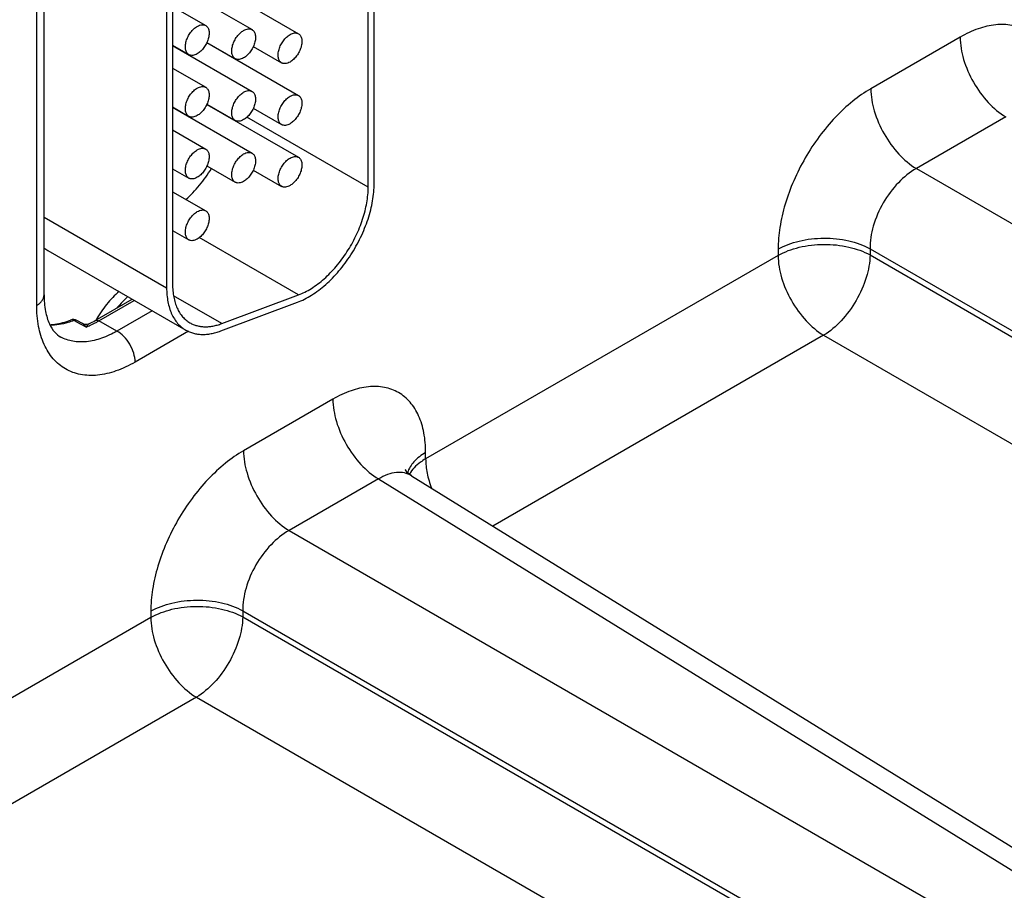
# Model space of a CAD drawing. Header units: inches. Extents: x 0 to 34, y 0 to 22.
# Tile 59 of 133: x 7.2 to 8.1, y 17.4 to 18.2. Entities that reach past the tile are written whole.
import ezdxf

# ---------------------------------------------------------------- set-up
doc = ezdxf.new("R2010")
doc.units = ezdxf.units.IN
doc.header["$LTSCALE"] = 1.87
doc.header["$MEASUREMENT"] = 0
doc.layers.get('0').update_dxf_attribs({"linetype": 'CONTINUOUS'})

msp = doc.modelspace()

# ---------------------------------------------------------------- linework, layer by layer
at = {"color": 7, "linetype": 'Continuous'}
for p, q in [((7.49576, 18.05276), (7.49576, 18.33812)), ((7.50106, 18.05583), (7.50106, 18.34118)), ((7.20668, 17.95645), (7.20668, 18.28529)), ((7.20009, 17.94727), (7.20009, 18.2761)), ((7.32213, 18.23371), (7.39215, 18.19327)), ((7.35184, 18.23676), (7.43352, 18.1896)), ((7.32128, 18.22345), (7.32128, 17.96595)), ((7.31598, 18.22039), (7.31598, 17.96289)), ((7.32128, 18.21398), (7.35079, 18.19695)), ((7.32128, 18.17934), (7.33579, 18.17096)), ((7.35184, 18.18165), (7.43352, 18.13449)), ((7.35192, 18.18186), (7.37715, 18.16729)), ((8.0238, 18.18657), (7.94407, 18.14054)), ((7.32128, 18.17908), (7.39215, 18.13816)), ((7.39329, 18.17819), (7.41852, 18.16362)), ((7.37272, 18.16959), (7.37272, 18.16985)), ((7.32128, 18.15887), (7.35079, 18.14183)), ((7.35184, 18.12654), (7.43352, 18.07938)), ((7.35192, 18.12675), (7.37715, 18.11218)), ((7.32128, 18.12423), (7.33579, 18.11585)), ((7.32128, 18.12397), (7.39215, 18.08305)), ((7.39329, 18.12308), (7.41852, 18.10851)), ((7.49576, 18.05276), (7.38764, 18.11519)), ((8.06444, 18.11536), (7.98471, 18.06933)), ((7.32128, 18.10376), (7.35079, 18.08672)), ((7.32128, 18.06912), (7.33579, 18.06074)), ((7.35192, 18.07164), (7.37715, 18.05707)), ((7.39329, 18.06797), (7.41852, 18.0534)), ((7.98471, 18.06933), (8.76896, 17.61652)), ((7.32128, 18.04865), (7.35079, 18.03161)), ((7.20668, 18.026), (7.31598, 17.96289)), ((7.32128, 18.01401), (7.33579, 18.00563)), ((7.43352, 17.95652), (7.34497, 18.00765)), ((7.21002, 17.99617), (7.33306, 17.92513)), ((7.86136, 17.99728), (7.86136, 17.99175)), ((7.94336, 17.9977), (8.7276, 17.54489)), ((7.94336, 17.9977), (7.94336, 17.99216)), ((7.86136, 17.99175), (7.54701, 17.81024)), ((7.94336, 17.99216), (8.7276, 17.53935)), ((7.25215, 17.93364), (7.28523, 17.95274)), ((7.25544, 17.93336), (7.28712, 17.95165)), ((7.3651, 17.93095), (7.32221, 17.95571)), ((7.3651, 17.93095), (7.43352, 17.95652)), ((7.30308, 17.94243), (7.27168, 17.92431)), ((7.36418, 17.92439), (7.43259, 17.94996)), ((7.23535, 17.93265), (7.23339, 17.93371)), ((7.24093, 17.93102), (7.23593, 17.93372)), ((7.27168, 17.92431), (7.25544, 17.93336)), ((7.24034, 17.92994), (7.23535, 17.93265)), ((7.24417, 17.92787), (7.24034, 17.92994)), ((7.33551, 17.9241), (7.28787, 17.89659)), ((7.902, 17.92053), (7.60699, 17.7502)), ((7.902, 17.92053), (8.38426, 17.64209)), ((7.4643, 17.86353), (7.38457, 17.8175)), ((7.54701, 17.81024), (7.54701, 17.81578)), ((7.53439, 17.79509), (8.29225, 17.32642)), ((7.50494, 17.79231), (7.42521, 17.74628)), ((7.50494, 17.79231), (8.26227, 17.32396)), ((7.42521, 17.74628), (8.20946, 17.29347)), ((7.30186, 17.67424), (7.30186, 17.6687)), ((7.38386, 17.67465), (8.1681, 17.22184)), ((7.38386, 17.67465), (7.38386, 17.66911)), ((7.30186, 17.6687), (6.98751, 17.4872)), ((7.38386, 17.66911), (8.1681, 17.2163)), ((7.3425, 17.59749), (7.04749, 17.42715)), ((7.3425, 17.59749), (7.82476, 17.31904))]:
    msp.add_line(p, q, dxfattribs=at)
for points in [[(7.24705, 17.93091), (7.24692, 17.93085), (7.24587, 17.93046), (7.24468, 17.93025), (7.24343, 17.93025), (7.24218, 17.9305), (7.24093, 17.93102)], [(7.53439, 17.79509), (7.53246, 17.79646), (7.53065, 17.79813), (7.52948, 17.79955), (7.5289, 17.80046), (7.52879, 17.80068)]]:
    msp.add_lwpolyline(points, dxfattribs=at)
for centre, radius, start, end in [((7.22392, 18.02021), 0.02777, 231.10027, 239.96892), ((7.23272, 17.92777), 0.00676, 61.60122, 111.42051), ((7.20732, 18.01111), 0.0895, 296.3564, 300.05549), ((7.20853, 18.01459), 0.09381, 298.31402, 300.00865), ((7.21569, 17.99998), 0.07753, 291.55396, 294.45248), ((7.21241, 18.00722), 0.08548, 294.44173, 298.36298)]:
    msp.add_arc(centre, radius, start, end, dxfattribs=at)
for points, knots in [([(7.34329, 18.1962), (7.34395, 18.19658), (7.34526, 18.1972), (7.34727, 18.19769), (7.34887, 18.19765), (7.35002, 18.19733), (7.35054, 18.19709), (7.35079, 18.19694)], [0, 0, 0, 0, 0.289326, 0.548705, 0.78167, 0.891839, 1, 1, 1, 1]), ([(7.35079, 18.19694), (7.35116, 18.19673), (7.35186, 18.1962), (7.3527, 18.19513), (7.35333, 18.19382), (7.35374, 18.19231), (7.35392, 18.19063), (7.35388, 18.1888), (7.3536, 18.18688), (7.35293, 18.18418), (7.35186, 18.18152), (7.35044, 18.17898), (7.34921, 18.17717), (7.34786, 18.1755), (7.34641, 18.17401), (7.3449, 18.17273), (7.34383, 18.17202), (7.34329, 18.17171)], [0, 0, 0, 0, 0.04282, 0.08741, 0.135196, 0.187114, 0.243566, 0.304532, 0.36964, 0.438255, 0.58247, 0.656229, 0.729617, 0.801598, 0.871247, 0.937677, 1, 1, 1, 1]), ([(8.10651, 18.13883), (8.10651, 18.14476), (8.10561, 18.15603), (8.10105, 18.17151), (8.09336, 18.18408), (8.08268, 18.19306), (8.06957, 18.19782), (8.05483, 18.19819), (8.03914, 18.1944), (8.02893, 18.18954), (8.0238, 18.18657)], [0, 0, 0, 0, 0.144896, 0.274519, 0.391106, 0.499989, 0.608873, 0.725466, 0.855096, 1, 1, 1, 1]), ([(7.33579, 18.17097), (7.33542, 18.17118), (7.33472, 18.17171), (7.33387, 18.17278), (7.33324, 18.17409), (7.33284, 18.1756), (7.33265, 18.17728), (7.3327, 18.17911), (7.33297, 18.18103), (7.33364, 18.18373), (7.33472, 18.18639), (7.33614, 18.18893), (7.33736, 18.19074), (7.33871, 18.19241), (7.34016, 18.1939), (7.34168, 18.19518), (7.34275, 18.19589), (7.34329, 18.1962)], [0, 0, 0, 0, 0.04282, 0.08741, 0.135196, 0.187114, 0.243566, 0.304532, 0.36964, 0.438255, 0.58247, 0.656229, 0.729617, 0.801598, 0.871247, 0.937677, 1, 1, 1, 1]), ([(7.37715, 18.16729), (7.37678, 18.16751), (7.37608, 18.16804), (7.37524, 18.16911), (7.37461, 18.17041), (7.3742, 18.17193), (7.37402, 18.17361), (7.37407, 18.17543), (7.37434, 18.17736), (7.37501, 18.18005), (7.37608, 18.18272), (7.3775, 18.18526), (7.37873, 18.18707), (7.38008, 18.18874), (7.38153, 18.19023), (7.38305, 18.1915), (7.38412, 18.19222), (7.38465, 18.19253)], [0, 0, 0, 0, 0.04282, 0.08741, 0.135196, 0.187114, 0.243566, 0.304532, 0.36964, 0.438255, 0.58247, 0.656229, 0.729617, 0.801598, 0.871247, 0.937677, 1, 1, 1, 1]), ([(7.38465, 18.19253), (7.38531, 18.19291), (7.38662, 18.19353), (7.38863, 18.19402), (7.39024, 18.19398), (7.39139, 18.19366), (7.39191, 18.19341), (7.39215, 18.19327)], [0, 0, 0, 0, 0.289326, 0.548705, 0.78167, 0.891839, 1, 1, 1, 1]), ([(7.39215, 18.19327), (7.39252, 18.19306), (7.39322, 18.19252), (7.39407, 18.19146), (7.3947, 18.19015), (7.39511, 18.18864), (7.39529, 18.18696), (7.39524, 18.18513), (7.39497, 18.18321), (7.3943, 18.18051), (7.39322, 18.17785), (7.3918, 18.17531), (7.39058, 18.17349), (7.38923, 18.17183), (7.38778, 18.17034), (7.38626, 18.16906), (7.38519, 18.16835), (7.38465, 18.16804)], [0, 0, 0, 0, 0.04282, 0.08741, 0.135196, 0.187114, 0.243566, 0.304532, 0.36964, 0.438255, 0.58247, 0.656229, 0.729617, 0.801598, 0.871247, 0.937677, 1, 1, 1, 1]), ([(7.41852, 18.16362), (7.41815, 18.16384), (7.41745, 18.16437), (7.41661, 18.16544), (7.41597, 18.16674), (7.41557, 18.16825), (7.41538, 18.16994), (7.41543, 18.17176), (7.4157, 18.17369), (7.41637, 18.17638), (7.41745, 18.17905), (7.41887, 18.18159), (7.42009, 18.1834), (7.42144, 18.18507), (7.42289, 18.18656), (7.42441, 18.18783), (7.42548, 18.18855), (7.42602, 18.18886)], [0, 0, 0, 0, 0.04282, 0.08741, 0.135196, 0.187114, 0.243566, 0.304532, 0.36964, 0.438255, 0.58247, 0.656229, 0.729617, 0.801598, 0.871247, 0.937677, 1, 1, 1, 1]), ([(7.42602, 18.18886), (7.42668, 18.18924), (7.42799, 18.18986), (7.43, 18.19035), (7.43161, 18.19031), (7.43275, 18.18999), (7.43327, 18.18974), (7.43352, 18.1896)], [0, 0, 0, 0, 0.289326, 0.548705, 0.78167, 0.891839, 1, 1, 1, 1]), ([(7.43352, 18.1896), (7.43389, 18.18939), (7.43459, 18.18885), (7.43543, 18.18778), (7.43606, 18.18648), (7.43647, 18.18497), (7.43665, 18.18328), (7.43661, 18.18146), (7.43633, 18.17953), (7.43567, 18.17684), (7.43459, 18.17417), (7.43317, 18.17164), (7.43195, 18.16982), (7.43059, 18.16815), (7.42914, 18.16667), (7.42763, 18.16539), (7.42656, 18.16467), (7.42602, 18.16436)], [0, 0, 0, 0, 0.04282, 0.08741, 0.135196, 0.187114, 0.243566, 0.304532, 0.36964, 0.438255, 0.58247, 0.656229, 0.729617, 0.801598, 0.871247, 0.937677, 1, 1, 1, 1]), ([(8.0238, 18.18657), (8.0238, 18.17987), (8.02628, 18.16574), (8.03497, 18.14584), (8.04772, 18.1282), (8.05865, 18.11882), (8.06444, 18.11536)], [0, 0, 0, 0, 0.236699, 0.498902, 0.761702, 1, 1, 1, 1]), ([(7.34329, 18.17171), (7.34263, 18.17133), (7.34132, 18.17071), (7.33931, 18.17022), (7.3377, 18.17026), (7.33656, 18.17058), (7.33603, 18.17082), (7.33579, 18.17097)], [0, 0, 0, 0, 0.289326, 0.548705, 0.78167, 0.891839, 1, 1, 1, 1]), ([(7.38465, 18.16804), (7.384, 18.16766), (7.38269, 18.16703), (7.38067, 18.16655), (7.37907, 18.16659), (7.37792, 18.16691), (7.3774, 18.16715), (7.37715, 18.16729)], [0, 0, 0, 0, 0.289326, 0.548705, 0.78167, 0.891839, 1, 1, 1, 1]), ([(7.42602, 18.16436), (7.42536, 18.16398), (7.42405, 18.16336), (7.42204, 18.16287), (7.42043, 18.16292), (7.41929, 18.16323), (7.41877, 18.16348), (7.41852, 18.16362)], [0, 0, 0, 0, 0.289326, 0.548705, 0.78167, 0.891839, 1, 1, 1, 1]), ([(7.33579, 18.11585), (7.33542, 18.11607), (7.33472, 18.1166), (7.33387, 18.11767), (7.33324, 18.11897), (7.33284, 18.12049), (7.33265, 18.12217), (7.3327, 18.12399), (7.33297, 18.12592), (7.33364, 18.12861), (7.33472, 18.13128), (7.33614, 18.13382), (7.33736, 18.13563), (7.33871, 18.1373), (7.34016, 18.13879), (7.34168, 18.14006), (7.34275, 18.14078), (7.34329, 18.14109)], [0, 0, 0, 0, 0.04282, 0.08741, 0.135196, 0.187114, 0.243566, 0.304532, 0.36964, 0.438255, 0.58247, 0.656229, 0.729617, 0.801598, 0.871247, 0.937677, 1, 1, 1, 1]), ([(7.34329, 18.14109), (7.34395, 18.14147), (7.34526, 18.14209), (7.34727, 18.14258), (7.34887, 18.14254), (7.35002, 18.14222), (7.35054, 18.14197), (7.35079, 18.14183)], [0, 0, 0, 0, 0.289326, 0.548705, 0.78167, 0.891839, 1, 1, 1, 1]), ([(7.35079, 18.14183), (7.35116, 18.14162), (7.35186, 18.14108), (7.3527, 18.14002), (7.35333, 18.13871), (7.35374, 18.1372), (7.35392, 18.13552), (7.35388, 18.13369), (7.3536, 18.13177), (7.35293, 18.12907), (7.35186, 18.12641), (7.35044, 18.12387), (7.34921, 18.12205), (7.34786, 18.12039), (7.34641, 18.1189), (7.3449, 18.11762), (7.34383, 18.11691), (7.34329, 18.1166)], [0, 0, 0, 0, 0.04282, 0.08741, 0.135196, 0.187114, 0.243566, 0.304532, 0.36964, 0.438255, 0.58247, 0.656229, 0.729617, 0.801598, 0.871247, 0.937677, 1, 1, 1, 1]), ([(7.37715, 18.11218), (7.37678, 18.1124), (7.37608, 18.11293), (7.37524, 18.114), (7.37461, 18.1153), (7.3742, 18.11681), (7.37402, 18.1185), (7.37407, 18.12032), (7.37434, 18.12225), (7.37501, 18.12494), (7.37608, 18.12761), (7.3775, 18.13015), (7.37873, 18.13196), (7.38008, 18.13363), (7.38153, 18.13512), (7.38305, 18.13639), (7.38412, 18.13711), (7.38465, 18.13742)], [0, 0, 0, 0, 0.04282, 0.08741, 0.135196, 0.187114, 0.243566, 0.304532, 0.36964, 0.438255, 0.58247, 0.656229, 0.729617, 0.801598, 0.871247, 0.937677, 1, 1, 1, 1]), ([(7.38465, 18.13742), (7.38531, 18.1378), (7.38662, 18.13842), (7.38863, 18.13891), (7.39024, 18.13887), (7.39139, 18.13855), (7.39191, 18.1383), (7.39215, 18.13816)], [0, 0, 0, 0, 0.289326, 0.548705, 0.78167, 0.891839, 1, 1, 1, 1]), ([(7.39215, 18.13816), (7.39252, 18.13795), (7.39322, 18.13741), (7.39407, 18.13634), (7.3947, 18.13504), (7.39511, 18.13353), (7.39529, 18.13184), (7.39524, 18.13002), (7.39497, 18.12809), (7.3943, 18.1254), (7.39322, 18.12273), (7.3918, 18.1202), (7.39058, 18.11838), (7.38923, 18.11671), (7.38778, 18.11523), (7.38626, 18.11395), (7.38519, 18.11324), (7.38465, 18.11292)], [0, 0, 0, 0, 0.04282, 0.08741, 0.135196, 0.187114, 0.243566, 0.304532, 0.36964, 0.438255, 0.58247, 0.656229, 0.729617, 0.801598, 0.871247, 0.937677, 1, 1, 1, 1]), ([(7.42602, 18.13375), (7.42668, 18.13413), (7.42799, 18.13475), (7.43, 18.13524), (7.43161, 18.13519), (7.43275, 18.13488), (7.43327, 18.13463), (7.43352, 18.13449)], [0, 0, 0, 0, 0.289326, 0.548705, 0.78167, 0.891839, 1, 1, 1, 1]), ([(7.94407, 18.14054), (7.93841, 18.13727), (7.92723, 18.12943), (7.91184, 18.11504), (7.89766, 18.09802), (7.88522, 18.07902), (7.87498, 18.05874), (7.86733, 18.03795), (7.86256, 18.01743), (7.86136, 18.00382), (7.86136, 17.99728)], [0, 0, 0, 0, 0.114156, 0.237328, 0.36698, 0.500006, 0.633031, 0.76268, 0.885849, 1, 1, 1, 1]), ([(7.94407, 18.14054), (7.94407, 18.13384), (7.94656, 18.11971), (7.95525, 18.09981), (7.96799, 18.08217), (7.97892, 18.07279), (7.98471, 18.06933)], [0, 0, 0, 0, 0.236699, 0.498902, 0.761702, 1, 1, 1, 1]), ([(7.41852, 18.10851), (7.41815, 18.10872), (7.41745, 18.10926), (7.41661, 18.11033), (7.41597, 18.11163), (7.41557, 18.11314), (7.41538, 18.11483), (7.41543, 18.11665), (7.4157, 18.11858), (7.41637, 18.12127), (7.41745, 18.12394), (7.41887, 18.12647), (7.42009, 18.12829), (7.42144, 18.12996), (7.42289, 18.13144), (7.42441, 18.13272), (7.42548, 18.13344), (7.42602, 18.13375)], [0, 0, 0, 0, 0.04282, 0.08741, 0.135196, 0.187114, 0.243566, 0.304532, 0.36964, 0.438255, 0.58247, 0.656229, 0.729617, 0.801598, 0.871247, 0.937677, 1, 1, 1, 1]), ([(7.43352, 18.13449), (7.43389, 18.13428), (7.43459, 18.13374), (7.43543, 18.13267), (7.43606, 18.13137), (7.43647, 18.12986), (7.43665, 18.12817), (7.43661, 18.12635), (7.43633, 18.12442), (7.43567, 18.12173), (7.43459, 18.11906), (7.43317, 18.11652), (7.43195, 18.11471), (7.43059, 18.11304), (7.42914, 18.11155), (7.42763, 18.11028), (7.42656, 18.10956), (7.42602, 18.10925)], [0, 0, 0, 0, 0.04282, 0.08741, 0.135196, 0.187114, 0.243566, 0.304532, 0.36964, 0.438255, 0.58247, 0.656229, 0.729617, 0.801598, 0.871247, 0.937677, 1, 1, 1, 1]), ([(7.34329, 18.1166), (7.34263, 18.11622), (7.34132, 18.11559), (7.33931, 18.11511), (7.3377, 18.11515), (7.33656, 18.11547), (7.33603, 18.11571), (7.33579, 18.11585)], [0, 0, 0, 0, 0.289326, 0.548705, 0.78167, 0.891839, 1, 1, 1, 1]), ([(7.38465, 18.11292), (7.384, 18.11254), (7.38269, 18.11192), (7.38067, 18.11143), (7.37907, 18.11148), (7.37792, 18.11179), (7.3774, 18.11204), (7.37715, 18.11218)], [0, 0, 0, 0, 0.289326, 0.548705, 0.78167, 0.891839, 1, 1, 1, 1]), ([(7.42602, 18.10925), (7.42536, 18.10887), (7.42405, 18.10825), (7.42204, 18.10776), (7.42043, 18.10781), (7.41929, 18.10812), (7.41877, 18.10837), (7.41852, 18.10851)], [0, 0, 0, 0, 0.289326, 0.548705, 0.78167, 0.891839, 1, 1, 1, 1]), ([(7.33579, 18.06074), (7.33542, 18.06096), (7.33472, 18.06149), (7.33387, 18.06256), (7.33324, 18.06386), (7.33284, 18.06537), (7.33265, 18.06706), (7.3327, 18.06888), (7.33297, 18.07081), (7.33364, 18.0735), (7.33472, 18.07617), (7.33614, 18.07871), (7.33736, 18.08052), (7.33871, 18.08219), (7.34016, 18.08368), (7.34168, 18.08495), (7.34275, 18.08567), (7.34329, 18.08598)], [0, 0, 0, 0, 0.04282, 0.08741, 0.135196, 0.187114, 0.243566, 0.304532, 0.36964, 0.438255, 0.58247, 0.656229, 0.729617, 0.801598, 0.871247, 0.937677, 1, 1, 1, 1]), ([(7.34329, 18.08598), (7.34395, 18.08636), (7.34526, 18.08698), (7.34727, 18.08747), (7.34887, 18.08743), (7.35002, 18.08711), (7.35054, 18.08686), (7.35079, 18.08672)], [0, 0, 0, 0, 0.289326, 0.548705, 0.78167, 0.891839, 1, 1, 1, 1]), ([(7.35079, 18.08672), (7.35116, 18.08651), (7.35186, 18.08597), (7.3527, 18.0849), (7.35333, 18.0836), (7.35374, 18.08209), (7.35392, 18.0804), (7.35388, 18.07858), (7.3536, 18.07665), (7.35293, 18.07396), (7.35186, 18.07129), (7.35044, 18.06876), (7.34921, 18.06694), (7.34786, 18.06528), (7.34641, 18.06379), (7.3449, 18.06251), (7.34383, 18.0618), (7.34329, 18.06148)], [0, 0, 0, 0, 0.04282, 0.08741, 0.135196, 0.187114, 0.243566, 0.304532, 0.36964, 0.438255, 0.58247, 0.656229, 0.729617, 0.801598, 0.871247, 0.937677, 1, 1, 1, 1]), ([(7.38465, 18.08231), (7.38531, 18.08269), (7.38662, 18.08331), (7.38863, 18.0838), (7.39024, 18.08375), (7.39139, 18.08344), (7.39191, 18.08319), (7.39215, 18.08305)], [0, 0, 0, 0, 0.289326, 0.548705, 0.78167, 0.891839, 1, 1, 1, 1]), ([(7.39215, 18.08305), (7.39252, 18.08284), (7.39322, 18.0823), (7.39407, 18.08123), (7.3947, 18.07993), (7.39511, 18.07842), (7.39529, 18.07673), (7.39524, 18.07491), (7.39497, 18.07298), (7.3943, 18.07029), (7.39322, 18.06762), (7.3918, 18.06508), (7.39058, 18.06327), (7.38923, 18.0616), (7.38778, 18.06011), (7.38626, 18.05884), (7.38519, 18.05812), (7.38465, 18.05781)], [0, 0, 0, 0, 0.04282, 0.08741, 0.135196, 0.187114, 0.243566, 0.304532, 0.36964, 0.438255, 0.58247, 0.656229, 0.729617, 0.801598, 0.871247, 0.937677, 1, 1, 1, 1]), ([(7.37715, 18.05707), (7.37678, 18.05728), (7.37608, 18.05782), (7.37524, 18.05889), (7.37461, 18.06019), (7.3742, 18.0617), (7.37402, 18.06339), (7.37407, 18.06521), (7.37434, 18.06714), (7.37501, 18.06983), (7.37608, 18.0725), (7.3775, 18.07503), (7.37873, 18.07685), (7.38008, 18.07852), (7.38153, 18.08), (7.38305, 18.08128), (7.38412, 18.082), (7.38465, 18.08231)], [0, 0, 0, 0, 0.04282, 0.08741, 0.135196, 0.187114, 0.243566, 0.304532, 0.36964, 0.438255, 0.58247, 0.656229, 0.729617, 0.801598, 0.871247, 0.937677, 1, 1, 1, 1]), ([(7.41852, 18.0534), (7.41815, 18.05361), (7.41745, 18.05415), (7.41661, 18.05521), (7.41597, 18.05652), (7.41557, 18.05803), (7.41538, 18.05971), (7.41543, 18.06154), (7.4157, 18.06346), (7.41637, 18.06616), (7.41745, 18.06882), (7.41887, 18.07136), (7.42009, 18.07318), (7.42144, 18.07484), (7.42289, 18.07633), (7.42441, 18.07761), (7.42548, 18.07832), (7.42602, 18.07863)], [0, 0, 0, 0, 0.04282, 0.08741, 0.135196, 0.187114, 0.243566, 0.304532, 0.36964, 0.438255, 0.58247, 0.656229, 0.729617, 0.801598, 0.871247, 0.937677, 1, 1, 1, 1]), ([(7.42602, 18.07863), (7.42668, 18.07901), (7.42799, 18.07964), (7.43, 18.08012), (7.43161, 18.08008), (7.43275, 18.07976), (7.43327, 18.07952), (7.43352, 18.07938)], [0, 0, 0, 0, 0.289326, 0.548705, 0.78167, 0.891839, 1, 1, 1, 1]), ([(7.43352, 18.07938), (7.43389, 18.07916), (7.43459, 18.07863), (7.43543, 18.07756), (7.43606, 18.07626), (7.43647, 18.07475), (7.43665, 18.07306), (7.43661, 18.07124), (7.43633, 18.06931), (7.43567, 18.06662), (7.43459, 18.06395), (7.43317, 18.06141), (7.43195, 18.0596), (7.43059, 18.05793), (7.42914, 18.05644), (7.42763, 18.05517), (7.42656, 18.05445), (7.42602, 18.05414)], [0, 0, 0, 0, 0.04282, 0.08741, 0.135196, 0.187114, 0.243566, 0.304532, 0.36964, 0.438255, 0.58247, 0.656229, 0.729617, 0.801598, 0.871247, 0.937677, 1, 1, 1, 1]), ([(7.33318, 18.04175), (7.33534, 18.04365), (7.33955, 18.0477), (7.34544, 18.05435), (7.35095, 18.06158), (7.3543, 18.0667), (7.35589, 18.06933)], [0, 0, 0, 0, 0.240177, 0.488476, 0.742583, 1, 1, 1, 1]), ([(7.98471, 18.06933), (7.97876, 18.06601), (7.9675, 18.05677), (7.95443, 18.03906), (7.94563, 18.01888), (7.94325, 18.00451), (7.94336, 17.9977)], [0, 0, 0, 0, 0.237713, 0.500006, 0.762296, 1, 1, 1, 1]), ([(7.34329, 18.06148), (7.34263, 18.0611), (7.34132, 18.06048), (7.33931, 18.05999), (7.3377, 18.06004), (7.33656, 18.06035), (7.33603, 18.0606), (7.33579, 18.06074)], [0, 0, 0, 0, 0.289326, 0.548705, 0.78167, 0.891839, 1, 1, 1, 1]), ([(7.38465, 18.05781), (7.384, 18.05743), (7.38269, 18.05681), (7.38067, 18.05632), (7.37907, 18.05637), (7.37792, 18.05668), (7.3774, 18.05693), (7.37715, 18.05707)], [0, 0, 0, 0, 0.289326, 0.548705, 0.78167, 0.891839, 1, 1, 1, 1]), ([(7.42602, 18.05414), (7.42536, 18.05376), (7.42405, 18.05314), (7.42204, 18.05265), (7.42043, 18.05269), (7.41929, 18.05301), (7.41877, 18.05326), (7.41852, 18.0534)], [0, 0, 0, 0, 0.289326, 0.548705, 0.78167, 0.891839, 1, 1, 1, 1]), ([(7.43259, 17.94996), (7.43475, 17.95076), (7.43908, 17.95268), (7.44544, 17.95629), (7.45176, 17.96068), (7.45797, 17.96579), (7.464, 17.97156), (7.46978, 17.97793), (7.47524, 17.98483), (7.48031, 17.99216), (7.48494, 17.99985), (7.48908, 18.00779), (7.49267, 18.01591), (7.49567, 18.0241), (7.49804, 18.03227), (7.49976, 18.04032), (7.50081, 18.04816), (7.50106, 18.05331), (7.50106, 18.05583)], [0, 0, 0, 0, 0.052011, 0.107177, 0.165268, 0.226024, 0.289128, 0.354159, 0.42065, 0.488094, 0.555968, 0.623735, 0.690861, 0.756822, 0.821124, 0.883348, 0.943107, 1, 1, 1, 1]), ([(7.43352, 17.95652), (7.43547, 17.95725), (7.43942, 17.959), (7.44519, 17.96228), (7.45094, 17.96627), (7.45658, 17.97091), (7.46206, 17.97616), (7.46914, 17.98396), (7.47714, 17.99479), (7.48376, 18.00661), (7.48813, 18.01648), (7.49085, 18.02393), (7.49301, 18.03135), (7.49458, 18.03867), (7.49553, 18.04579), (7.49576, 18.05048), (7.49576, 18.05276)], [0, 0, 0, 0, 0.052029, 0.107196, 0.165286, 0.226054, 0.289169, 0.354209, 0.488091, 0.623683, 0.690817, 0.75679, 0.821104, 0.883327, 0.943087, 1, 1, 1, 1]), ([(7.33579, 18.00563), (7.33542, 18.00584), (7.33472, 18.00638), (7.33387, 18.00745), (7.33324, 18.00875), (7.33284, 18.01026), (7.33265, 18.01195), (7.3327, 18.01377), (7.33297, 18.0157), (7.33364, 18.01839), (7.33472, 18.02106), (7.33614, 18.02359), (7.33736, 18.02541), (7.33871, 18.02708), (7.34016, 18.02856), (7.34168, 18.02984), (7.34275, 18.03056), (7.34329, 18.03087)], [0, 0, 0, 0, 0.04282, 0.08741, 0.135196, 0.187114, 0.243566, 0.304532, 0.36964, 0.438255, 0.58247, 0.656229, 0.729617, 0.801598, 0.871247, 0.937677, 1, 1, 1, 1]), ([(7.34329, 18.03087), (7.34395, 18.03125), (7.34526, 18.03187), (7.34727, 18.03236), (7.34887, 18.03231), (7.35002, 18.032), (7.35054, 18.03175), (7.35079, 18.03161)], [0, 0, 0, 0, 0.289326, 0.548705, 0.78167, 0.891839, 1, 1, 1, 1]), ([(7.35079, 18.03161), (7.35116, 18.0314), (7.35186, 18.03086), (7.3527, 18.02979), (7.35333, 18.02849), (7.35374, 18.02698), (7.35392, 18.02529), (7.35388, 18.02347), (7.3536, 18.02154), (7.35293, 18.01885), (7.35186, 18.01618), (7.35044, 18.01364), (7.34921, 18.01183), (7.34786, 18.01016), (7.34641, 18.00867), (7.3449, 18.0074), (7.34383, 18.00668), (7.34329, 18.00637)], [0, 0, 0, 0, 0.04282, 0.08741, 0.135196, 0.187114, 0.243566, 0.304532, 0.36964, 0.438255, 0.58247, 0.656229, 0.729617, 0.801598, 0.871247, 0.937677, 1, 1, 1, 1]), ([(7.34329, 18.00637), (7.34263, 18.00599), (7.34132, 18.00537), (7.33931, 18.00488), (7.3377, 18.00493), (7.33656, 18.00524), (7.33603, 18.00549), (7.33579, 18.00563)], [0, 0, 0, 0, 0.289326, 0.548705, 0.78167, 0.891839, 1, 1, 1, 1]), ([(7.86136, 17.99728), (7.86716, 18.00063), (7.88065, 18.00555), (7.90223, 18.00797), (7.92388, 18.00576), (7.93747, 18.00098), (7.94336, 17.9977)], [0, 0, 0, 0, 0.236705, 0.498908, 0.761705, 1, 1, 1, 1]), ([(7.86136, 17.99175), (7.86716, 17.9951), (7.88065, 18.00001), (7.90223, 18.00244), (7.92388, 18.00022), (7.93747, 17.99545), (7.94336, 17.99216)], [0, 0, 0, 0, 0.236705, 0.498908, 0.761705, 1, 1, 1, 1]), ([(7.86136, 17.99175), (7.86136, 17.98505), (7.86385, 17.97092), (7.87254, 17.95102), (7.88528, 17.93338), (7.89621, 17.92399), (7.902, 17.92053)], [0, 0, 0, 0, 0.236699, 0.498902, 0.761702, 1, 1, 1, 1]), ([(7.94336, 17.99216), (7.94325, 17.98541), (7.94054, 17.9712), (7.93162, 17.95118), (7.91875, 17.93345), (7.90779, 17.924), (7.902, 17.92053)], [0, 0, 0, 0, 0.236714, 0.499994, 0.763277, 1, 1, 1, 1]), ([(7.27349, 17.95967), (7.27153, 17.95793), (7.2677, 17.95421), (7.26051, 17.94599), (7.25579, 17.93911), (7.25297, 17.93429)], [0, 0, 0, 0, 0.240246, 0.488766, 1, 1, 1, 1]), ([(7.31598, 17.96289), (7.31598, 17.96074), (7.31615, 17.95655), (7.31697, 17.95049), (7.31814, 17.94573), (7.31935, 17.94218), (7.3207, 17.9389), (7.32272, 17.93512), (7.32567, 17.9311), (7.32911, 17.92772), (7.33171, 17.92591), (7.33306, 17.92513)], [0, 0, 0, 0, 0.148454, 0.289439, 0.422723, 0.486583, 0.548686, 0.668013, 0.781938, 0.891989, 1, 1, 1, 1]), ([(7.32128, 17.96595), (7.32128, 17.964), (7.32144, 17.96019), (7.32219, 17.95468), (7.32344, 17.94956), (7.32518, 17.94488), (7.32741, 17.9407), (7.33009, 17.93705), (7.33322, 17.93398), (7.33558, 17.93233), (7.33681, 17.93162)], [0, 0, 0, 0, 0.148521, 0.289497, 0.422741, 0.548644, 0.667994, 0.781938, 0.891987, 1, 1, 1, 1]), ([(7.20009, 17.94727), (7.20108, 17.94784), (7.20287, 17.94907), (7.20501, 17.95132), (7.20636, 17.95381), (7.20668, 17.9556), (7.20668, 17.95645)], [0, 0, 0, 0, 0.289802, 0.54904, 0.782223, 1, 1, 1, 1]), ([(7.20668, 17.95645), (7.20668, 17.95155), (7.20735, 17.94271), (7.21063, 17.93135), (7.21538, 17.92341), (7.21949, 17.92001), (7.22149, 17.91891)], [0, 0, 0, 0, 0.349557, 0.628416, 0.837064, 1, 1, 1, 1]), ([(7.28143, 17.95507), (7.27974, 17.95356), (7.27641, 17.95037), (7.27332, 17.94695), (7.27181, 17.94516)], [0, 0, 0, 0, 0.492397, 1, 1, 1, 1]), ([(7.28787, 17.89659), (7.28242, 17.89344), (7.27159, 17.88829), (7.25493, 17.88427), (7.2393, 17.88466), (7.22538, 17.88971), (7.21405, 17.89924), (7.20589, 17.91258), (7.20104, 17.92901), (7.20009, 17.94098), (7.20009, 17.94727)], [0, 0, 0, 0, 0.144905, 0.274533, 0.391125, 0.500011, 0.608895, 0.725481, 0.855103, 1, 1, 1, 1]), ([(7.21178, 17.92997), (7.21324, 17.93002), (7.21955, 17.93054), (7.22572, 17.93229), (7.23025, 17.93407)], [0, 0, 0, 0, 0.230771, 1, 1, 1, 1]), ([(7.23339, 17.93371), (7.23157, 17.933), (7.22469, 17.9306), (7.21735, 17.92935), (7.21201, 17.92941)], [0, 0, 0, 0, 0.26755, 1, 1, 1, 1]), ([(7.23339, 17.93371), (7.23289, 17.93399), (7.23185, 17.93437), (7.23072, 17.93425), (7.23025, 17.93407)], [0, 0, 0, 0, 0.528537, 1, 1, 1, 1]), ([(7.23593, 17.93372), (7.23558, 17.93391), (7.23469, 17.93411), (7.23382, 17.93388), (7.23339, 17.93371)], [0, 0, 0, 0, 0.464228, 1, 1, 1, 1]), ([(7.25215, 17.93364), (7.25259, 17.9339), (7.2538, 17.9341), (7.2549, 17.93366), (7.25544, 17.93336)], [0, 0, 0, 0, 0.450715, 1, 1, 1, 1]), ([(7.24417, 17.92787), (7.24367, 17.92853), (7.2427, 17.92969), (7.24153, 17.9307), (7.24093, 17.93102)], [0, 0, 0, 0, 0.547157, 1, 1, 1, 1]), ([(7.24417, 17.92787), (7.24464, 17.92852), (7.24533, 17.92942), (7.24632, 17.93042), (7.24681, 17.93079), (7.24705, 17.93091)], [0, 0, 0, 0, 0.568342, 0.805437, 1, 1, 1, 1]), ([(7.33306, 17.92513), (7.33411, 17.92452), (7.33631, 17.92344), (7.33982, 17.92225), (7.34353, 17.9215), (7.34742, 17.9212), (7.35146, 17.92133), (7.35564, 17.92191), (7.35991, 17.92292), (7.36275, 17.92385), (7.36418, 17.92439)], [0, 0, 0, 0, 0.113226, 0.22774, 0.344777, 0.465456, 0.590735, 0.721362, 0.857726, 1, 1, 1, 1]), ([(7.33681, 17.93162), (7.33777, 17.93107), (7.33976, 17.93009), (7.34296, 17.92901), (7.34633, 17.92833), (7.34987, 17.92805), (7.35354, 17.92817), (7.35733, 17.92869), (7.36122, 17.92961), (7.3638, 17.93046), (7.3651, 17.93095)], [0, 0, 0, 0, 0.113227, 0.227755, 0.344803, 0.465474, 0.590715, 0.721294, 0.857664, 1, 1, 1, 1]), ([(7.27168, 17.92431), (7.26729, 17.92177), (7.25855, 17.91759), (7.24511, 17.91428), (7.23249, 17.91446), (7.22484, 17.91708), (7.22149, 17.91891)], [0, 0, 0, 0, 0.28939, 0.548744, 0.782254, 1, 1, 1, 1]), ([(7.28787, 17.89659), (7.28787, 17.89923), (7.28687, 17.9048), (7.28339, 17.9126), (7.27832, 17.91945), (7.27397, 17.92303), (7.27168, 17.92431)], [0, 0, 0, 0, 0.237742, 0.501108, 0.763869, 1, 1, 1, 1]), ([(7.54701, 17.81578), (7.54701, 17.82171), (7.54611, 17.83298), (7.54155, 17.84846), (7.53386, 17.86104), (7.52318, 17.87001), (7.51007, 17.87477), (7.49533, 17.87514), (7.47964, 17.87135), (7.46943, 17.86649), (7.4643, 17.86353)], [0, 0, 0, 0, 0.144896, 0.274519, 0.391106, 0.499989, 0.608873, 0.725466, 0.855096, 1, 1, 1, 1]), ([(7.4643, 17.86353), (7.4643, 17.85683), (7.46678, 17.8427), (7.47547, 17.82279), (7.48822, 17.80515), (7.49915, 17.79577), (7.50494, 17.79231)], [0, 0, 0, 0, 0.236699, 0.498902, 0.761702, 1, 1, 1, 1]), ([(7.38457, 17.8175), (7.37891, 17.81423), (7.36773, 17.80639), (7.35234, 17.79199), (7.33816, 17.77497), (7.32572, 17.75597), (7.31548, 17.7357), (7.30783, 17.7149), (7.30306, 17.69438), (7.30186, 17.68077), (7.30186, 17.67424)], [0, 0, 0, 0, 0.114156, 0.237328, 0.36698, 0.500006, 0.633031, 0.76268, 0.885849, 1, 1, 1, 1]), ([(7.38457, 17.8175), (7.38457, 17.8108), (7.38706, 17.79666), (7.39575, 17.77676), (7.4085, 17.75912), (7.41942, 17.74974), (7.42521, 17.74628)], [0, 0, 0, 0, 0.236699, 0.498902, 0.761702, 1, 1, 1, 1]), ([(7.54701, 17.81578), (7.54317, 17.81357), (7.53651, 17.80864), (7.53195, 17.80151), (7.53082, 17.79795)], [0, 0, 0, 0, 0.542349, 1, 1, 1, 1]), ([(7.54701, 17.81024), (7.54539, 17.80931), (7.53975, 17.80567), (7.53481, 17.80066), (7.53251, 17.79638)], [0, 0, 0, 0, 0.277386, 1, 1, 1, 1]), ([(7.54701, 17.81024), (7.54701, 17.80597), (7.54803, 17.79702), (7.55057, 17.7884), (7.55222, 17.78403)], [0, 0, 0, 0, 0.477752, 1, 1, 1, 1]), ([(7.53439, 17.79509), (7.53247, 17.79628), (7.52802, 17.79803), (7.52056, 17.79831), (7.51264, 17.79637), (7.50751, 17.79385), (7.50494, 17.79231)], [0, 0, 0, 0, 0.21893, 0.451576, 0.710108, 1, 1, 1, 1]), ([(7.42521, 17.74628), (7.41927, 17.74296), (7.408, 17.73372), (7.39493, 17.71601), (7.38613, 17.69583), (7.38376, 17.68146), (7.38386, 17.67465)], [0, 0, 0, 0, 0.237713, 0.500006, 0.762296, 1, 1, 1, 1]), ([(7.30186, 17.67424), (7.30767, 17.67759), (7.32115, 17.6825), (7.34273, 17.68493), (7.36438, 17.68271), (7.37797, 17.67793), (7.38386, 17.67465)], [0, 0, 0, 0, 0.236705, 0.498908, 0.761705, 1, 1, 1, 1]), ([(7.30186, 17.6687), (7.30767, 17.67205), (7.32115, 17.67697), (7.34273, 17.67939), (7.36438, 17.67717), (7.37797, 17.6724), (7.38386, 17.66911)], [0, 0, 0, 0, 0.236705, 0.498908, 0.761705, 1, 1, 1, 1]), ([(7.30186, 17.6687), (7.30186, 17.662), (7.30435, 17.64787), (7.31304, 17.62797), (7.32579, 17.61033), (7.33671, 17.60095), (7.3425, 17.59749)], [0, 0, 0, 0, 0.236699, 0.498902, 0.761702, 1, 1, 1, 1]), ([(7.38386, 17.66911), (7.38375, 17.66237), (7.38105, 17.64815), (7.37212, 17.62814), (7.35926, 17.61041), (7.3483, 17.60095), (7.3425, 17.59749)], [0, 0, 0, 0, 0.236714, 0.499994, 0.763277, 1, 1, 1, 1])]:
    msp.add_open_spline(points, degree=3, knots=knots, dxfattribs=at)

doc.saveas('drawing.dxf')
